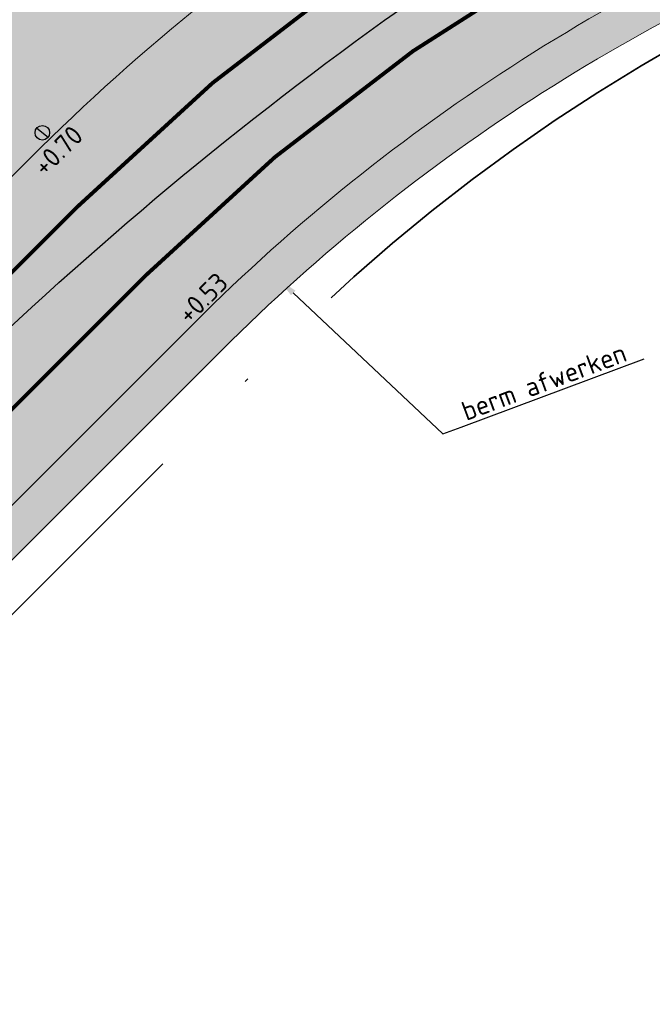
# Model space of a CAD drawing. Header units: metres. Extents: x 132493 to 134960, y 502695 to 503907.
# Tile 53 of 144: x 133109 to 133125, y 503019 to 503044. Entities that reach past the tile are written whole.
import ezdxf
from ezdxf import colors
from ezdxf.entities.mleader import LeaderData, LeaderLine
from ezdxf.math import Vec2, Vec3

# ---------------------------------------------------------------- set-up
doc = ezdxf.new("R2010")
doc.units = ezdxf.units.M
doc.linetypes.add('VW-1-1_STREEP', pattern=[2, 1, -1])
doc.linetypes.add('XX-PROJECTGRENS', pattern=[18, 12, -3, 0, -3])
doc.layers.get('Defpoints').update_dxf_attribs({"color": 3})
for name, color, linetype, lineweight, plot in [('ARC-hoev-fietsstrook-plateau-drempel-afalt rood', 241, 'Continuous', 18, False), ('ARC-hoev-gras zaaien', 73, 'Continuous', 35, False), ('ARC-hoev-nieuw-asfalt-streetprint', 215, 'Continuous', 35, False)]:
    doc.layers.add(name, color=color, linetype=linetype, lineweight=lineweight, plot=plot)
for name, color, linetype, lineweight in [('N-WE-IE-MEUBILAIR_WEGMEUBILAIR_PAAL-S', 7, 'Continuous', 25), ('N-WE-KG-GRENS_WERKGRENS-G', 5, 'XX-PROJECTGRENS', 35), ('N-WE-VH-KANTVERHARDING-G', 2, 'Continuous', 18), ('N-WE-VW-MARKERING_LANGS_STREEP_11_010-G', 7, 'VW-1-1_STREEP', 13), ('X-XX-AL-AANPIJLING-T25', 7, 'Continuous', 25), ('X-XX-AL-DETAIL1-T25', 7, 'Continuous', 25)]:
    doc.layers.add(name, color=color, linetype=linetype, lineweight=lineweight)
doc.styles.add('NLCS-ISO-M200-T25', font='NLCS-ISO.ttf', dxfattribs={"height": 0.5})

# ---------------------------------------------------------------- blocks, each defined once
blk = doc.blocks.new('SIE-WEG_PAAL_ALGEMEEN_TYPE_01-SO')
h = blk.add_hatch(color=10)
edge = h.paths.add_edge_path()
edge.add_line((0.1869254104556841, 0.01466768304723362), (-0.18692541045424, -0.01466768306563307))
edge.add_arc((1.444011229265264e-12, -1.839943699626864e-11), 0.1874999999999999, 4.486697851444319, 184.4866978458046, ccw=False)
h = blk.add_hatch(color=253)
edge = h.paths.add_edge_path()
edge.add_line((0.1869254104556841, 0.01466768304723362), (-0.1869254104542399, -0.01466768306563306))
edge.add_arc((2.525433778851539e-16, 0), 0.1875, 184.4866978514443, 364.4866978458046)
at = {"ltscale": 0.5, "flags": 128}
blk.add_lwpolyline([(-0.1869254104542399, -0.01466768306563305), (0.1869254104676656, 0.01466768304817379)], dxfattribs=at)
at = {"ltscale": 0.5}
blk.add_circle((2.273736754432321e-16, 0), 0.1875, dxfattribs=at)

msp = doc.modelspace()

# ---------------------------------------------------------------- hatches: boundary and pattern name
at = {"layer": 'ARC-hoev-fietsstrook-plateau-drempel-afalt rood', "transparency": 33554661}
h = msp.add_hatch(color=256, dxfattribs=at)
h.dxf.hatch_style = 1
edge = h.paths.add_edge_path()
edge.add_arc((133149.0776194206, 503000.8696931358), 56.25825287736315, 110.1159171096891, 133.7513410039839)
edge.add_line((133110.1733519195, 503041.5077170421), (133111.4100759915, 503040.2695677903))
edge.add_arc((133149.0816099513, 503000.861316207), 54.51747209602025, 110.17715446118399, 133.7092626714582, ccw=False)
edge.add_line((133130.2772272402, 503052.0330853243), (133150.5241478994, 503059.2650329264))
edge.add_line((133150.5241478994, 503059.2650329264), (133182.5914647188, 503071.2409006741))
edge.add_line((133182.5914647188, 503071.2409006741), (133214.6587815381, 503083.2167684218))
edge.add_line((133214.6587815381, 503083.2167684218), (133253.4997076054, 503098.1804476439))
edge.add_line((133253.4997076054, 503098.1804476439), (133272.0265401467, 503105.7791518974))
edge.add_line((133272.0265401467, 503105.7791518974), (133307.0222776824, 503120.0907582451))
edge.add_line((133307.0222776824, 503120.0907582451), (133329.3547136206, 503129.3598860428))
edge.add_arc((133660.9359506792, 502370.9141818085), 827.7596287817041, 112.2896803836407, 113.6142369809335, ccw=False)
edge.add_line((133346.9754044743, 503136.8219951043), (133346.3101329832, 503138.4406117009))
edge.add_arc((133702.0186108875, 502272.1485233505), 936.4777112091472, 112.3235595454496, 113.5464789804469)
edge.add_line((133327.9024450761, 503130.6516381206), (133306.3534346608, 503121.7079153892))
edge.add_line((133306.3534346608, 503121.7079153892), (133271.4173533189, 503107.4243601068))
edge.add_line((133271.4173533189, 503107.4243601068), (133252.853035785, 503099.8066915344))
edge.add_line((133252.853035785, 503099.8066915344), (133243.666094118, 503096.2673720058))
edge.add_line((133243.666094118, 503096.2673720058), (133214.038076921, 503084.8530163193))
edge.add_line((133214.038076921, 503084.8530163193), (133182.6732788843, 503073.0956490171))
edge.add_line((133182.6732788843, 503073.0956490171), (133149.9248116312, 503060.9092610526))
edge.add_line((133149.9248116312, 503060.9092610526), (133129.729249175, 503053.6961219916))
h = msp.add_hatch(color=256, dxfattribs=at)
h.dxf.hatch_style = 1
edge = h.paths.add_edge_path()
edge.add_arc((133149.173851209, 503000.7105829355), 52.1908531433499, 110.2361930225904, 133.6078747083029)
edge.add_line((133113.1768246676, 503038.5007831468), (133114.4135487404, 503037.2626338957))
edge.add_arc((133149.0945968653, 503000.8359778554), 50.29588819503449, 110.22674659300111, 133.5937405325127, ccw=False)
edge.add_line((133131.7054843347, 503048.0302056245), (133135.1058155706, 503049.2737790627))
edge.add_line((133135.1058155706, 503049.2737790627), (133135.0542947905, 503049.4146535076))
edge.add_line((133135.0542947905, 503049.4146535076), (133151.9283071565, 503055.4128413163))
edge.add_line((133151.9283071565, 503055.4128413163), (133184.0206554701, 503067.3980573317))
edge.add_line((133184.0206554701, 503067.3980573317), (133216.1130037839, 503079.3832733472))
edge.add_line((133216.1130037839, 503079.3832733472), (133230.1297807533, 503084.7833133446))
edge.add_line((133230.1297807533, 503084.7833133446), (133248.5044730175, 503091.8622640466))
edge.add_line((133248.5044730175, 503091.8622640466), (133255.0147672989, 503094.3703905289))
edge.add_line((133255.0147672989, 503094.3703905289), (133263.8148620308, 503097.97971323))
edge.add_line((133263.8148620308, 503097.97971323), (133273.58042457, 503101.9850185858))
edge.add_line((133273.58042457, 503101.9850185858), (133294.2177376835, 503110.4247064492))
edge.add_line((133294.2177376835, 503110.4247064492), (133308.6466107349, 503116.1633766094))
edge.add_line((133308.6466107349, 503116.1633766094), (133321.1890426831, 503121.3559249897))
edge.add_arc((133325.736119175, 503114.592302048), 8.149999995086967, 112.55533561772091, 123.91231497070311, ccw=False)
edge.add_line((133322.6099786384, 503122.1189045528), (133339.5162910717, 503129.3272883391))
edge.add_line((133339.5162910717, 503129.3272883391), (133348.5341186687, 503133.0298398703))
edge.add_line((133348.5341186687, 503133.0298398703), (133347.9257923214, 503134.5096856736))
edge.add_line((133347.9257923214, 503134.5096856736), (133338.932061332, 503130.7613575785))
edge.add_line((133338.932061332, 503130.7613575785), (133324.7247322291, 503124.7297793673))
edge.add_line((133324.7247322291, 503124.7297793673), (133307.9749540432, 503117.8212748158))
edge.add_line((133307.9749540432, 503117.8212748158), (133290.986708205, 503110.831991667))
edge.add_line((133290.986708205, 503110.831991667), (133272.9740306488, 503103.4656559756))
edge.add_line((133272.9740306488, 503103.4656559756), (133263.6987775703, 503099.6614490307))
edge.add_line((133263.6987775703, 503099.6614490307), (133254.4235244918, 503095.8572420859))
edge.add_line((133254.4235244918, 503095.8572420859), (133234.9845134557, 503088.3682567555))
edge.add_line((133234.9845134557, 503088.3682567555), (133227.5121445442, 503085.4894857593))
edge.add_line((133227.5121445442, 503085.4894857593), (133215.5455024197, 503080.8792714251))
edge.add_line((133215.5455024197, 503080.8792714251), (133183.462922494, 503068.8977035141))
edge.add_line((133183.462922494, 503068.8977035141), (133151.3803425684, 503056.9161356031))
edge.add_line((133151.3803425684, 503056.9161356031), (133131.1215066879, 503049.6799407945))
h = msp.add_hatch(color=256, dxfattribs=at)
h.dxf.hatch_style = 1
edge = h.paths.add_edge_path()
edge.add_line((133111.4100759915, 503040.2695677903), (133110.1733519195, 503041.5077170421))
edge.add_line((133110.1733519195, 503041.5077170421), (133098.8758141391, 503030.223183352))
edge.add_arc((133081.2083273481, 503047.9110298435), 25.00000006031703, 304.17890430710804, 314.9670056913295, ccw=False)
edge.add_line((133095.2527978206, 503027.2288430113), (133096.8157860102, 503025.692076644))
edge.add_line((133096.8157860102, 503025.692076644), (133100.1125382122, 503028.9850341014))
edge.add_line((133100.1125382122, 503028.9850341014), (133111.4100759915, 503040.2695677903))
h = msp.add_hatch(color=256, dxfattribs=at)
h.dxf.hatch_style = 1
h.paths.add_polyline_path([(133114.4135487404, 503037.2626338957), (133113.1768246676, 503038.5007831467), (133101.8792868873, 503027.2162494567), (133098.5985160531, 503023.9392549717), (133099.846427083, 503022.712279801), (133103.1160109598, 503025.9781002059)])
at = {"layer": 'ARC-hoev-gras zaaien', "transparency": 33554623}
h = msp.add_hatch(color=256, dxfattribs=at)
h.dxf.hatch_style = 1
edge = h.paths.add_edge_path()
edge.add_line((133044.3094053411, 503023.3810425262), (133040.6147527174, 503022.3720987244))
edge.add_line((133040.6147527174, 503022.3720987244), (132963.3332375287, 502994.9680901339))
edge.add_line((132963.3332375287, 502994.9680901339), (132943.1313250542, 502987.7010206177))
edge.add_line((132943.1313250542, 502987.7010206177), (132911.7394164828, 502976.1370917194))
edge.add_line((132911.7394164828, 502976.1370917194), (132911.4612885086, 502976.8943840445))
edge.add_line((132911.4612885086, 502976.8943840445), (132942.5208133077, 502988.3290478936))
edge.add_line((132942.5208133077, 502988.3290478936), (132970.6246144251, 502998.4072050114))
edge.add_line((132970.6246144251, 502998.4072050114), (133038.368249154, 503022.471557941))
edge.add_line((133038.368249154, 503022.471557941), (133038.1059999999, 503023.2249999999))
edge.add_line((133038.1059999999, 503023.2249999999), (133047.748, 503026.616))
edge.add_line((133047.748, 503026.616), (133047.9894989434, 503025.935777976))
edge.add_line((133047.9894989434, 503025.935777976), (133127.6866354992, 503053.755246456))
edge.add_line((133127.6866354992, 503053.755246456), (133134.8985067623, 503056.4384517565))
edge.add_line((133134.8985067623, 503056.4384517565), (133149.6508293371, 503061.6609081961))
edge.add_line((133149.6508293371, 503061.6609081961), (133181.9466400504, 503073.7221093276))
edge.add_line((133181.9466400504, 503073.7221093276), (133199.629922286, 503080.2760638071))
edge.add_line((133199.629922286, 503080.2760638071), (133213.7543262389, 503085.6010153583))
edge.add_line((133213.7543262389, 503085.6010153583), (133233.1558703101, 503093.0755663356))
edge.add_line((133233.1558703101, 503093.0755663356), (133252.5574143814, 503100.5501173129))
edge.add_line((133252.5574143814, 503100.5501173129), (133257.9341504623, 503102.7553635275))
edge.add_line((133257.9341504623, 503102.7553635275), (133289.067585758, 503115.5031302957))
edge.add_line((133289.067585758, 503115.5031302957), (133322.7946553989, 503129.3964013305))
edge.add_line((133322.7946553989, 503129.3964013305), (133334.4565246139, 503134.3537154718))
edge.add_line((133334.4565246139, 503134.3537154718), (133353.9935656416, 503142.44732903))
edge.add_arc((133874.078580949, 501859.3957620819), 1384.452869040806, 110.68549416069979, 112.06517551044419, ccw=False)
edge.add_arc((133543.4399894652, 502717.1634261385), 465.2314050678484, 107.23389804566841, 109.90622373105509, ccw=False)
edge.add_line((133405.6044053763, 503161.5074505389), (133415.8725093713, 503164.4926783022))
edge.add_line((133415.8725093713, 503164.4926783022), (133424.3666505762, 503166.6323808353))
edge.add_arc((133423.2482539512, 503166.6893353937), 1.119845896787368, 293.1580167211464, 357.0847200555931, ccw=False)
edge.add_line((133423.6886538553, 503165.6597224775), (133416.1352514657, 503163.7349268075))
edge.add_line((133416.1352514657, 503163.7349268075), (133405.8421951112, 503160.7436071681))
edge.add_arc((133727.9458621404, 502167.9539437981), 1043.734682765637, 107.9752925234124, 109.1640586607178)
edge.add_arc((133874.078580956, 501859.3957620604), 1383.652869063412, 110.6857195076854, 112.0490643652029)
edge.add_line((133354.6546910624, 503141.8520321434), (133335.0465, 503133.7495))
edge.add_line((133335.0465, 503133.7495), (133323.1004101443, 503128.6571344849))
edge.add_line((133323.1004101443, 503128.6571344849), (133289.3716051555, 503114.7631479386))
edge.add_line((133289.3716051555, 503114.7631479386), (133258.907064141, 503102.2897263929))
edge.add_line((133258.907064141, 503102.2897263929), (133252.853035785, 503099.8066915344))
edge.add_line((133252.853035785, 503099.8066915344), (133233.445556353, 503092.3298539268))
edge.add_line((133233.445556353, 503092.3298539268), (133214.038076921, 503084.8530163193))
edge.add_line((133214.038076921, 503084.8530163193), (133200.7851276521, 503079.9260968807))
edge.add_line((133200.7851276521, 503079.9260968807), (133181.8111879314, 503072.8173645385))
edge.add_line((133181.8111879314, 503072.8173645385), (133149.9248116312, 503060.9092610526))
edge.add_line((133149.9248116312, 503060.9092610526), (133135.1666856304, 503055.6847081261))
edge.add_line((133135.1666856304, 503055.6847081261), (133129.729249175, 503053.6961219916))
edge.add_arc((133149.0774722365, 503000.8699292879), 56.2579805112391, 110.115859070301, 133.7513990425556)
edge.add_line((133110.17335192, 503041.5077170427), (133098.8758141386, 503030.2231833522))
edge.add_arc((133081.2083273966, 503047.9110297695), 24.9999999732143, 274.4320532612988, 314.96700573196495, ccw=False)
edge.add_arc((133081.2083273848, 503047.9110297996), 25.00000000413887, 264.3639724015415, 274.43205328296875, ccw=False)
edge.add_line((133078.7531103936, 503023.0318837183), (133062.8304569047, 503024.6032225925))
edge.add_arc((133057.2066288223, 502968.8812143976), 56.00508583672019, 84.23685191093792, 103.3139484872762)
h = msp.add_hatch(color=256, dxfattribs=at)
h.dxf.hatch_style = 1
edge = h.paths.add_edge_path()
edge.add_line((133029.139845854, 503010.9486056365), (133035.4609109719, 503013.0811575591))
edge.add_line((133035.4609109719, 503013.0811575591), (133040.3172282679, 503014.8866991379))
edge.add_arc((133057.2070782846, 502968.8296338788), 49.056297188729, 84.9160890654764, 110.13878104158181, ccw=False)
edge.add_line((133061.5541823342, 503017.6929430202), (133083.3475114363, 503015.5444783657))
edge.add_arc((133082.4636333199, 503006.5879857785), 8.99999999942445, 30.9159848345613, 84.36397240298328, ccw=False)
edge.add_line((133090.1849277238, 503011.2120113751), (133091.0016688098, 503011.4996504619))
edge.add_arc((133082.4636333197, 503006.5879857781), 9.849999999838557, 29.91047106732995, 82.97002277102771)
edge.add_line((133083.6691613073, 503016.3639359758), (133082.1784234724, 503016.5139796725))
edge.add_line((133082.1784234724, 503016.5139796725), (133082.1933195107, 503016.6632382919))
edge.add_line((133082.1933195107, 503016.6632382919), (133061.660158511, 503018.6895685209))
edge.add_arc((133057.2175182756, 502968.7874729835), 50.09946298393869, 84.91253382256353, 110.1261042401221)
edge.add_line((133039.9789185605, 503015.8277415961), (133028.7939602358, 503011.8544984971))
edge.add_line((133028.7939602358, 503011.8544984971), (133029.139845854, 503010.9486056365))
edge = h.paths.add_edge_path()
edge.add_line((133135.4492874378, 503048.3346160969), (133135.116722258, 503049.2434830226))
edge.add_line((133135.116722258, 503049.2434830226), (133131.7054843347, 503048.0302056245))
edge.add_arc((133149.0952832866, 503000.8348755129), 50.29715987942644, 110.2270461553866, 133.5934409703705)
edge.add_line((133114.4135487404, 503037.2626338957), (133099.322996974, 503022.1894521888))
edge.add_arc((133105.8472667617, 503015.4509753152), 9.379401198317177, 134.0746943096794, 192.0270171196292)
edge.add_line((133096.6737485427, 503013.4965622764), (133097.4888105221, 503013.7842857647))
edge.add_arc((133106.3899916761, 503015.1143136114), 9.000000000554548, 134.9670057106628, 188.4983466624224, ccw=False)
edge.add_line((133100.0296964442, 503021.4819383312), (133115.1202482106, 503036.555120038))
edge.add_arc((133149.2852648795, 503000.586593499), 49.60829835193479, 108.7841641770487, 133.5269425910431, ccw=False)
edge.add_line((133133.3111923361, 503047.5526692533), (133135.4492874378, 503048.3346160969))
at = {"layer": 'ARC-hoev-nieuw-asfalt-streetprint', "transparency": 33554534}
h = msp.add_hatch(color=256, dxfattribs=at)
h.dxf.hatch_style = 1
edge = h.paths.add_edge_path()
edge.add_arc((133149.1780387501, 503000.7041217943), 52.19841975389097, 110.24286996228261, 133.6063113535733, ccw=False)
edge.add_line((133131.1173696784, 503049.6784748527), (133151.3803425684, 503056.9161356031))
edge.add_line((133151.3803425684, 503056.9161356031), (133183.462922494, 503068.8977035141))
edge.add_line((133183.462922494, 503068.8977035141), (133215.5455024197, 503080.8792714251))
edge.add_line((133215.5455024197, 503080.8792714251), (133254.4235244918, 503095.8572420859))
edge.add_line((133254.4235244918, 503095.8572420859), (133272.9740306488, 503103.4656559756))
edge.add_line((133272.9740306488, 503103.4656559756), (133308.9993857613, 503118.1983273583))
edge.add_line((133308.9993857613, 503118.1983273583), (133336.4492460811, 503129.7134283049))
edge.add_line((133336.4492460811, 503129.7134283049), (133347.9257923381, 503134.5096856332))
edge.add_line((133347.9257923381, 503134.5096856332), (133346.9754044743, 503136.8219951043))
edge.add_line((133346.9754044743, 503136.8219951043), (133335.4504452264, 503132.0053922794))
edge.add_line((133335.4504452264, 503132.0053922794), (133308.0467550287, 503120.5097211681))
edge.add_line((133308.0467550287, 503120.5097211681), (133272.0265401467, 503105.7791518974))
edge.add_line((133272.0265401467, 503105.7791518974), (133253.4997076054, 503098.1804476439))
edge.add_line((133253.4997076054, 503098.1804476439), (133214.6587815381, 503083.2167684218))
edge.add_line((133214.6587815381, 503083.2167684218), (133182.5914647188, 503071.2409006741))
edge.add_line((133182.5914647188, 503071.2409006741), (133150.5241478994, 503059.2650329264))
edge.add_line((133150.5241478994, 503059.2650329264), (133130.2772272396, 503052.0330853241))
edge.add_arc((133149.0890969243, 503000.8493080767), 54.53132580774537, 110.1801863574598, 133.7062307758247)
edge.add_line((133111.4100759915, 503040.2695677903), (133100.1125382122, 503028.9850341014))
edge.add_line((133100.1125382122, 503028.9850341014), (133096.8157860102, 503025.692076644))
edge.add_line((133096.8157860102, 503025.692076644), (133098.5961480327, 503023.936889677))
edge.add_line((133098.5961480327, 503023.936889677), (133101.8792868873, 503027.2162494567))
edge.add_line((133101.8792868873, 503027.2162494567), (133113.1768246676, 503038.5007831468))

# ---------------------------------------------------------------- linework, layer by layer
at = {"layer": 'Defpoints', "flags": 128}
msp.add_lwpolyline([(133096.8012208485, 503024.6545968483, 0.04858485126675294), (133100.995912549, 503028.100641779), (133102.2152976, 503029.4820707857, -0.07824773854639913), (133125.2247825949, 503048.6665810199), (133159.674, 503061.519), (133335.937661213, 503130.8542534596)], format="xyb", dxfattribs=at)
at = {"layer": 'N-WE-KG-GRENS_WERKGRENS-G', "flags": 128}
msp.add_lwpolyline([(132713.8574613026, 502831.0580347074, 0.005570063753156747), (132736.3364398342, 502852.2821149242, 0.02528372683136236), (132742.3564131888, 502859.0920275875, 0.02378065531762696), (132764.8374316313, 502894.8777678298), (132764.3316825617, 502900.7720262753), (132769.1033134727, 502908.8440283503), (132770.1472463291, 502910.6100132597, -0.1999422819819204), (132792.8395207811, 502927.5846064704), (132821.6574329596, 502934.8682218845), (132821.8774908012, 502934.9238406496, -0.3826627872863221), (132824.7147034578, 502933.4345395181), (132826.4403593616, 502928.7457023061), (132836.0126593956, 502932.3790914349), (132835.1422824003, 502934.6408631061, -0.4190667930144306), (132837.1916569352, 502939.0343225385), (132839.9460323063, 502940.0107226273), (132859.0093786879, 502946.7684991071), (132896.4310291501, 502960.6877564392), (132897.8682955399, 502961.2223582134, -0.414545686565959), (132902.241647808, 502959.2173635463), (132903.1718656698, 502956.771019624), (132912.9374155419, 502960.2426878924), (132911.7843959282, 502963.3955454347, -0.4150905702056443), (132913.474181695, 502967.0613674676), (132914.7767187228, 502967.5397454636), (132938.3614250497, 502976.2016140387), (132937.6224978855, 502978.218195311), (133021.3873068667, 503008.0323382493), (133021.6649358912, 503007.2559797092), (133025.6326239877, 503008.6090530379), (133041.138442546, 503014.1171993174, -0.1103685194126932), (133061.9198871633, 503016.654221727), (133077.9674409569, 503015.0705569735), (133083.2493027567, 503014.5493125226, -0.006082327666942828), (133083.442742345, 503014.5278438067, -0.2579390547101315), (133089.7072472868, 503009.9835794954), (133098.6401080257, 503013.1295457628, -0.265135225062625), (133100.7363959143, 503020.7744244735), (133115.8269476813, 503035.8476061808, -0.1102594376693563), (133133.4898386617, 503047.0494830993), (133134.6884052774, 503047.4809715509), (133135.5872467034, 503044.9842156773), (133140.9956119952, 503046.8551439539), (133153.4352097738, 503051.2787820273), (133217.6736325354, 503075.2692786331), (133227.6286606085, 503079.1045076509), (133231.4393499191, 503077.3620802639), (133233.221242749, 503081.2590805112), (133256.6406850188, 503090.2815487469), (133275.2480078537, 503097.9132657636), (133286.8641141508, 503102.663705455), (133286.9959372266, 503102.611572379), (133301.2143453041, 503108.4141632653), (133308.6707664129, 503105.028186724), (133316.0634265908, 503108.0857307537), (133318.7108270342, 503114.6835351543), (133331.4339915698, 503120.1368624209), (133350.4881779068, 503128.3037546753), (133350.949471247, 503129.2663756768, -0.0005797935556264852), (133353.8959263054, 503130.4761869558, -0.007004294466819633), (133389.706913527, 503144.5492659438), (133398.1815961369, 503145.8738086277), (133401.0319163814, 503146.3192967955), (133400.8006422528, 503151.1583812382, -0.0522661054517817), (133447.2343836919, 503162.6708405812), (133447.9712047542, 503161.9662686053), (133449.108795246, 503158.5337313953), (133471.022142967, 503165.2937241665, 0.09025762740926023), (133473.9172051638, 503167.2191786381, 0.00453534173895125), (133476.4858831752, 503167.8750114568), (133478.7565008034, 503166.4598963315, 0.01475269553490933), (133490.5712790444, 503170.4471541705)], format="xyb", dxfattribs=at)
at = {"layer": 'N-WE-VH-KANTVERHARDING-G', "flags": 128}
for points in [[(133095.2527978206, 503027.2288430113, 0.0471067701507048), (133098.8758141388, 503030.2231833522), (133109.3885034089, 503040.723771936, -0.1089811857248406), (133129.7292491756, 503053.6961219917)], [(133135.1058155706, 503049.2737790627), (133131.7900803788, 503048.0611441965, 0.1089811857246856), (133113.6287002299, 503036.4786887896), (133103.1160109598, 503025.9781002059), (133099.8464270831, 503022.712279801)], [(133135.4492874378, 503048.3346160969), (133132.133552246, 503047.1219812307, 0.1089811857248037), (133114.3353997, 503035.7711749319), (133103.82271043, 503025.2705863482), (133100.5531265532, 503022.0047659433)]]:
    msp.add_lwpolyline(points, format="xyb", dxfattribs=at)
at = {"layer": 'N-WE-VW-MARKERING_LANGS_STREEP_11_010-G', "ltscale": 4, "const_width": 0.1, "flags": 128}
for points in [[(133096.8157860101, 503025.6920766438), (133110.6252274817, 503039.4856226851, -0.1089811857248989), (133130.3303249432, 503052.0525868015), (133135.7533269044, 503054.0358939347), (133138.1821519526, 503054.8761029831), (133150.5241478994, 503059.2650329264), (133214.6587815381, 503083.2167684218), (133253.4997076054, 503098.1804476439), (133272.0265401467, 503105.7791518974), (133308.0467550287, 503120.5097211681), (133330.4448341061, 503129.8126626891), (133335.4504452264, 503132.0053922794, -0.002259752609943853), (133346.9754044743, 503136.8219951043)], [(133098.5985160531, 503023.9392549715), (133112.3919761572, 503037.7168380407, -0.1089811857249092), (133131.1890046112, 503049.7046793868), (133136.5913858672, 503051.6804450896), (133139.0096402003, 503052.5169973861), (133151.3803425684, 503056.9161356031), (133215.5455024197, 503080.8792714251), (133254.4235244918, 503095.8572420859), (133272.9740306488, 503103.4656559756), (133308.9993857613, 503118.1983273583), (133331.4259215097, 503127.5130882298), (133336.4492460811, 503129.7134283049, -0.002254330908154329), (133347.9257923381, 503134.5096856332)]]:
    msp.add_lwpolyline(points, format="xyb", dxfattribs=at)

# ---------------------------------------------------------------- block references
at = {"layer": 'N-WE-IE-MEUBILAIR_WEGMEUBILAIR_PAAL-S', "rotation": 316.8949452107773}
msp.add_blockref('SIE-WEG_PAAL_ALGEMEEN_TYPE_01-SO', (133109.704850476, 503041.3813704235), dxfattribs=at)

# ---------------------------------------------------------------- texts
at = {"layer": 'X-XX-AL-DETAIL1-T25', "char_height": 0.4999999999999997, "attachment_point": 1, "rotation": 45.08141763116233, "style": 'NLCS-ISO-M200-T25'}
for s, insert in [('+0.70', (133109.4172276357, 503040.5816285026)), ('+0.53', (133113.1448014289, 503036.7721803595))]:
    msp.add_mtext_dynamic_manual_height_columns(s, width=2.253737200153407, gutter_width=2.499999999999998, heights=[0], dxfattribs=dict(at, insert=insert))

# ---------------------------------------------------------------- leaders
at = {"layer": 'X-XX-AL-AANPIJLING-T25'}
ml = msp.add_multileader_mtext('Standard', dxfattribs=at)
ml.set_content('berm afwerken', color=256, style='NLCS-ISO-M200-T25')
ml.set_leader_properties(color=256, linetype='ByLayer', lineweight=-1)
ml.build(insert=Vec2(0, 0))
ml.multileader.update_dxf_attribs({"text_left_attachment_type": 5, "text_right_attachment_type": 5, "dogleg_length": 0.5, "arrow_head_size": 0.5})
ctx = ml.context
ctx.base_point, ctx.char_height, ctx.arrow_head_size, ctx.landing_gap_size, ctx.plane_origin, ctx.plane_x_axis, ctx.plane_y_axis = Vec3(133120.5105826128, 503033.7845037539), 0.5, 0.5, 0.18, Vec3(133106.6708427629, 503016.6876190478), Vec3(0.937112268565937, 0.3490280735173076), Vec3(-0.3490280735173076, 0.937112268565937)
ctx.left_attachment, ctx.right_attachment = 5, 5
notes = []
notes.append((ctx, [(0, (1, 1, 0), (133120.0420264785, 503033.6099897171), (0.937112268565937, 0.3490280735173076), 0.5, [(0, [(133115.8157403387, 503037.5908489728)], 0, [])])]))
ctx.mtext.insert, ctx.mtext.text_direction, ctx.mtext.rotation, ctx.mtext.flow_direction = Vec3(133120.4698459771, 503034.4095961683), Vec3(0.937112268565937, 0.3490280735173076), 0.3565337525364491, 5
for ctx, leaders in notes:
    for number, flags, end, landing, length, lines in leaders:
        leader = LeaderData()
        leader.index, (leader.has_last_leader_line, leader.has_dogleg_vector, leader.attachment_direction) = number, flags
        leader.last_leader_point, leader.dogleg_vector, leader.dogleg_length = Vec3(end), Vec3(landing), length
        for number, points, colour, breaks in lines:
            line = LeaderLine()
            line.index, line.vertices, line.color, line.breaks = number, Vec3.list(points), colors.encode_raw_color(colour), breaks
            leader.lines.append(line)
        ctx.leaders.append(leader)

doc.saveas('drawing.dxf')
